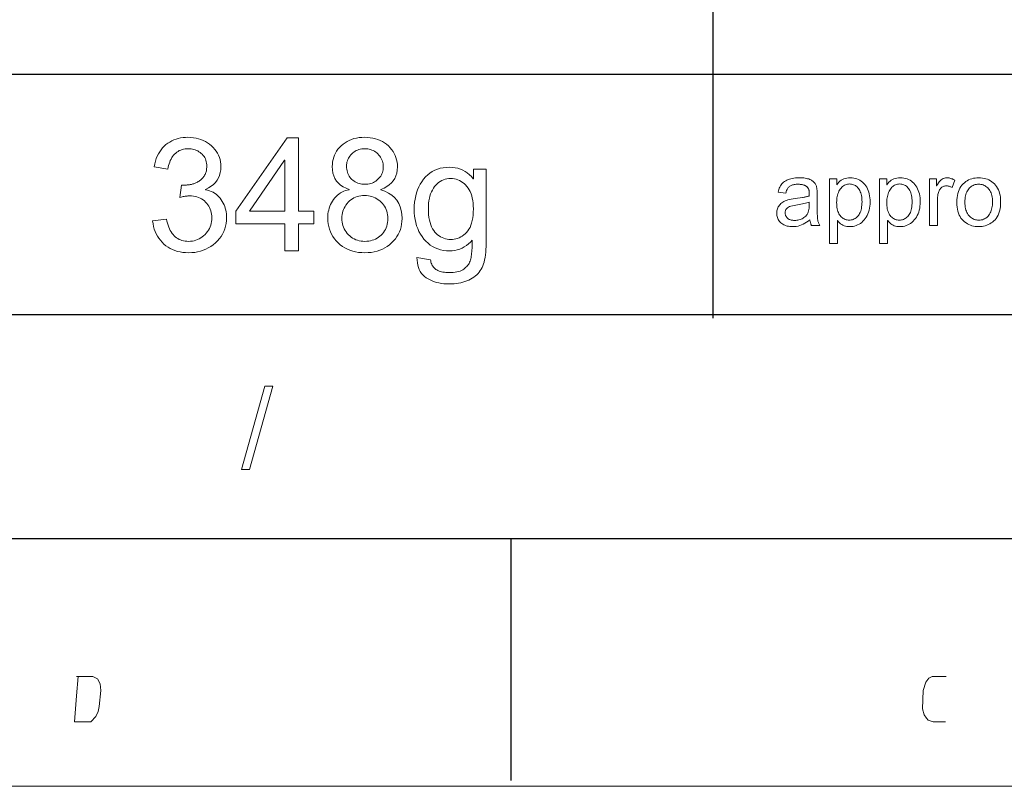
# Model space of a CAD drawing. Extents: x 0 to 841, y 0 to 594.
# Tile 28 of 69: x 653 to 714, y 5 to 52. Entities that reach past the tile are written whole.
import ezdxf

# ---------------------------------------------------------------- set-up
doc = ezdxf.new("R2010")
doc.units = 0

msp = doc.modelspace()

# ---------------------------------------------------------------- linework, layer by layer
at = {"color": 7, "lineweight": 25}
for p, q in [((695.507, 79.821), (695.507, 33.648)), ((596.265, 48.777), (821, 48.777)), ((458.29, 33.882), (821, 33.882)), ((20, 20), (821, 20)), ((458.29, 20), (821, 20)), ((460.781, 20), (821, 20)), ((631, 20), (821, 20))]:
    msp.add_line(p, q, dxfattribs=at)
at = {"color": 7, "lineweight": 25, "ltscale": 0.375}
msp.add_line((683, 20), (683, 5), dxfattribs=at)
at = {"lineweight": 15}
msp.add_line((5, 4.631), (836, 4.631), dxfattribs=at)
at = {"color": 7, "lineweight": 13}
for points in [[(664.057, 41.608), (664.183, 41.579), (664.304, 41.543), (664.418, 41.499), (664.525, 41.448), (664.627, 41.389), (664.722, 41.322), (664.81, 41.248), (664.893, 41.166), (664.968, 41.077), (665.038, 40.98), (665.101, 40.878), (665.157, 40.775), (665.207, 40.67), (665.25, 40.563), (665.287, 40.454), (665.317, 40.343), (665.34, 40.231), (665.357, 40.117), (665.366, 40.001), (665.37, 39.884), (665.363, 39.696), (665.342, 39.516), (665.307, 39.342), (665.259, 39.175), (665.196, 39.014), (665.12, 38.861), (665.029, 38.714), (664.925, 38.574), (664.807, 38.441), (664.675, 38.315), (664.533, 38.199), (664.386, 38.094), (664.234, 38.002), (664.075, 37.923), (663.912, 37.855), (663.742, 37.8), (663.568, 37.757), (663.388, 37.726), (663.202, 37.708), (663.011, 37.702), (662.829, 37.707), (662.653, 37.723), (662.484, 37.75), (662.322, 37.788), (662.166, 37.837), (662.016, 37.896), (661.873, 37.966), (661.737, 38.047), (661.607, 38.139), (661.483, 38.241), (661.368, 38.353), (661.262, 38.471), (661.167, 38.596), (661.082, 38.729), (661.007, 38.868), (660.942, 39.014), (660.886, 39.168), (660.841, 39.328), (660.806, 39.495), (660.781, 39.669), (661.641, 39.788), (661.669, 39.653), (661.701, 39.525), (661.737, 39.404), (661.778, 39.29), (661.823, 39.183), (661.872, 39.083), (661.925, 38.99), (661.983, 38.904), (662.045, 38.825), (662.111, 38.752), (662.181, 38.687), (662.256, 38.628), (662.335, 38.577), (662.419, 38.532), (662.507, 38.494), (662.599, 38.463), (662.695, 38.439), (662.796, 38.422), (662.901, 38.412), (663.011, 38.408), (663.13, 38.413), (663.244, 38.425), (663.355, 38.446), (663.463, 38.476), (663.567, 38.514), (663.667, 38.561), (663.763, 38.616), (663.856, 38.679), (663.945, 38.751), (664.03, 38.831), (664.11, 38.917), (664.181, 39.008), (664.244, 39.102), (664.298, 39.199), (664.344, 39.301), (664.381, 39.406), (664.411, 39.515), (664.432, 39.628), (664.444, 39.744), (664.448, 39.865), (664.444, 39.98), (664.433, 40.092), (664.414, 40.199), (664.388, 40.303), (664.353, 40.402), (664.312, 40.497), (664.262, 40.589), (664.205, 40.676), (664.141, 40.76), (664.069, 40.839), (663.99, 40.912), (663.908, 40.978), (663.82, 41.036), (663.728, 41.086), (663.631, 41.129), (663.53, 41.164), (663.424, 41.191), (663.313, 41.21), (663.198, 41.222), (663.078, 41.226), (663.027, 41.225), (662.974, 41.222), (662.919, 41.217), (662.862, 41.211), (662.802, 41.203), (662.74, 41.193), (662.676, 41.181), (662.61, 41.168), (662.542, 41.152), (662.471, 41.135), (662.572, 41.889), (662.639, 41.89), (662.703, 41.891), (662.765, 41.892), (662.824, 41.895), (662.88, 41.898), (662.933, 41.901), (662.983, 41.906), (663.03, 41.911), (663.075, 41.916), (663.116, 41.923), (663.157, 41.93), (663.198, 41.94), (663.241, 41.951), (663.284, 41.965), (663.329, 41.98), (663.374, 41.997), (663.42, 42.016), (663.467, 42.037), (663.516, 42.06), (663.565, 42.085), (663.614, 42.112), (663.661, 42.141), (663.706, 42.173), (663.75, 42.206), (663.792, 42.242), (663.832, 42.28), (663.87, 42.321), (663.907, 42.363), (663.942, 42.408), (663.976, 42.455), (664.006, 42.505), (664.034, 42.556), (664.058, 42.61), (664.079, 42.667), (664.097, 42.726), (664.112, 42.787), (664.123, 42.85), (664.131, 42.916), (664.136, 42.984), (664.138, 43.054), (664.134, 43.156), (664.124, 43.253), (664.107, 43.346), (664.082, 43.433), (664.051, 43.516), (664.013, 43.595), (663.968, 43.668), (663.916, 43.737), (663.857, 43.802), (663.792, 43.861), (663.721, 43.916), (663.649, 43.965), (663.574, 44.008), (663.498, 44.045), (663.419, 44.076), (663.338, 44.102), (663.254, 44.122), (663.169, 44.136), (663.082, 44.145), (662.992, 44.148), (662.89, 44.145), (662.791, 44.135), (662.697, 44.118), (662.606, 44.095), (662.52, 44.066), (662.437, 44.029), (662.358, 43.986), (662.283, 43.937), (662.212, 43.881), (662.144, 43.818), (662.081, 43.75), (662.023, 43.675), (661.97, 43.595), (661.921, 43.51), (661.878, 43.419), (661.839, 43.322), (661.805, 43.219), (661.775, 43.111), (661.751, 42.997), (661.731, 42.878), (660.872, 43.035), (660.909, 43.213), (660.955, 43.382), (661.008, 43.541), (661.07, 43.692), (661.14, 43.833), (661.218, 43.965), (661.304, 44.088), (661.397, 44.201), (661.499, 44.306), (661.61, 44.401), (661.726, 44.487), (661.847, 44.564), (661.972, 44.632), (662.102, 44.691), (662.236, 44.741), (662.374, 44.782), (662.517, 44.814), (662.665, 44.836), (662.816, 44.85), (662.973, 44.855), (663.145, 44.849), (663.311, 44.833), (663.471, 44.807), (663.626, 44.77), (663.774, 44.723), (663.917, 44.665), (664.055, 44.596), (664.186, 44.517), (664.312, 44.427), (664.432, 44.327), (664.543, 44.219), (664.642, 44.106), (664.73, 43.989), (664.806, 43.867), (664.87, 43.74), (664.923, 43.609), (664.964, 43.472), (664.993, 43.331), (665.011, 43.186), (665.016, 43.035), (665.007, 42.845), (664.978, 42.666), (664.93, 42.497), (664.863, 42.34), (664.776, 42.194), (664.671, 42.058), (664.546, 41.934), (664.402, 41.821), (664.239, 41.718), (664.057, 41.627)], [(670.775, 39.492), (669.83, 39.492), (669.83, 37.821), (668.97, 37.821), (668.97, 39.492), (665.938, 39.492), (665.938, 40.285), (669.123, 44.821), (669.83, 44.821), (669.83, 40.285), (670.775, 40.285)], [(674.934, 41.608), (675.183, 41.514), (675.407, 41.402), (675.604, 41.27), (675.774, 41.119), (675.919, 40.95), (676.037, 40.761), (676.129, 40.554), (676.195, 40.327), (676.234, 40.082), (676.247, 39.817), (676.241, 39.64), (676.221, 39.468), (676.189, 39.302), (676.144, 39.142), (676.086, 38.989), (676.015, 38.841), (675.931, 38.699), (675.834, 38.563), (675.725, 38.432), (675.602, 38.308), (675.47, 38.193), (675.33, 38.09), (675.183, 37.999), (675.028, 37.92), (674.866, 37.853), (674.697, 37.799), (674.52, 37.756), (674.336, 37.726), (674.144, 37.708), (673.945, 37.702), (673.745, 37.708), (673.552, 37.726), (673.367, 37.757), (673.189, 37.8), (673.019, 37.855), (672.856, 37.922), (672.701, 38.001), (672.554, 38.093), (672.414, 38.197), (672.281, 38.313), (672.159, 38.438), (672.05, 38.57), (671.954, 38.708), (671.87, 38.852), (671.8, 39.002), (671.742, 39.158), (671.697, 39.321), (671.665, 39.49), (671.646, 39.665), (671.639, 39.846), (671.643, 39.977), (671.654, 40.105), (671.672, 40.229), (671.697, 40.35), (671.729, 40.468), (671.769, 40.582), (671.816, 40.693), (671.87, 40.801), (671.931, 40.905), (672, 41.006), (672.074, 41.101), (672.154, 41.189), (672.239, 41.269), (672.328, 41.341), (672.423, 41.405), (672.523, 41.461), (672.627, 41.509), (672.737, 41.55), (672.852, 41.583), (672.971, 41.608), (672.971, 41.627), (672.772, 41.699), (672.593, 41.787), (672.436, 41.891), (672.299, 42.01), (672.184, 42.144), (672.089, 42.293), (672.016, 42.458), (671.963, 42.638), (671.931, 42.834), (671.921, 43.045), (671.927, 43.197), (671.943, 43.344), (671.971, 43.486), (672.01, 43.623), (672.059, 43.755), (672.12, 43.881), (672.192, 44.003), (672.275, 44.119), (672.37, 44.23), (672.475, 44.337), (672.589, 44.435), (672.71, 44.523), (672.838, 44.601), (672.973, 44.668), (673.115, 44.725), (673.263, 44.772), (673.419, 44.808), (673.581, 44.834), (673.75, 44.849), (673.926, 44.855), (674.105, 44.849), (674.277, 44.833), (674.442, 44.806), (674.6, 44.769), (674.751, 44.721), (674.894, 44.662), (675.031, 44.593), (675.161, 44.512), (675.284, 44.421), (675.399, 44.32), (675.506, 44.211), (675.601, 44.097), (675.686, 43.979), (675.759, 43.856), (675.82, 43.729), (675.871, 43.597), (675.91, 43.461), (675.938, 43.32), (675.955, 43.175), (675.961, 43.026), (675.95, 42.826), (675.919, 42.64), (675.868, 42.467), (675.796, 42.307), (675.704, 42.16), (675.591, 42.027), (675.457, 41.907), (675.303, 41.8), (675.129, 41.707), (674.934, 41.627)], [(673.945, 41.947), (674.04, 41.95), (674.132, 41.959), (674.221, 41.974), (674.307, 41.996), (674.389, 42.024), (674.468, 42.058), (674.545, 42.098), (674.618, 42.144), (674.688, 42.196), (674.755, 42.255), (674.817, 42.318), (674.873, 42.384), (674.922, 42.453), (674.964, 42.526), (675, 42.601), (675.03, 42.68), (675.052, 42.762), (675.069, 42.847), (675.079, 42.935), (675.082, 43.026), (675.079, 43.119), (675.069, 43.209), (675.052, 43.296), (675.029, 43.38), (674.999, 43.462), (674.962, 43.54), (674.919, 43.615), (674.87, 43.687), (674.813, 43.757), (674.75, 43.823), (674.682, 43.885), (674.611, 43.94), (674.537, 43.989), (674.461, 44.031), (674.381, 44.067), (674.298, 44.096), (674.212, 44.119), (674.123, 44.135), (674.031, 44.145), (673.936, 44.148), (673.839, 44.145), (673.746, 44.135), (673.656, 44.119), (673.57, 44.097), (673.487, 44.068), (673.408, 44.033), (673.332, 43.991), (673.259, 43.943), (673.19, 43.889), (673.124, 43.828), (673.063, 43.763), (673.009, 43.695), (672.961, 43.626), (672.919, 43.554), (672.884, 43.479), (672.855, 43.403), (672.833, 43.324), (672.817, 43.243), (672.807, 43.159), (672.804, 43.074), (672.808, 42.972), (672.818, 42.874), (672.834, 42.781), (672.857, 42.692), (672.887, 42.607), (672.923, 42.527), (672.966, 42.451), (673.015, 42.38), (673.071, 42.313), (673.134, 42.25), (673.201, 42.192), (673.272, 42.141), (673.345, 42.095), (673.422, 42.056), (673.501, 42.022), (673.584, 41.995), (673.67, 41.974), (673.759, 41.959), (673.851, 41.95)], [(668.97, 40.285), (668.97, 43.446), (668.951, 43.446), (666.778, 40.285)], [(681.471, 38.504), (681.469, 38.294), (681.462, 38.094), (681.451, 37.906), (681.436, 37.728), (681.417, 37.562), (681.393, 37.406), (681.365, 37.261), (681.333, 37.127), (681.297, 37.004), (681.256, 36.892), (681.21, 36.788), (681.157, 36.689), (681.097, 36.594), (681.031, 36.504), (680.957, 36.419), (680.878, 36.339), (680.791, 36.263), (680.698, 36.192), (680.598, 36.126), (680.492, 36.064), (680.38, 36.008), (680.264, 35.957), (680.143, 35.913), (680.018, 35.875), (679.889, 35.842), (679.756, 35.815), (679.618, 35.795), (679.476, 35.78), (679.329, 35.771), (679.179, 35.768), (679.01, 35.772), (678.846, 35.783), (678.689, 35.802), (678.537, 35.829), (678.391, 35.863), (678.251, 35.905), (678.116, 35.955), (677.987, 36.012), (677.864, 36.077), (677.746, 36.15), (677.637, 36.231), (677.54, 36.322), (677.454, 36.423), (677.38, 36.533), (677.317, 36.654), (677.265, 36.784), (677.225, 36.923), (677.196, 37.073), (677.179, 37.232), (677.173, 37.401), (678.009, 37.272), (678.021, 37.194), (678.038, 37.12), (678.059, 37.049), (678.086, 36.983), (678.117, 36.921), (678.153, 36.863), (678.194, 36.809), (678.24, 36.759), (678.29, 36.713), (678.346, 36.67), (678.406, 36.632), (678.471, 36.598), (678.541, 36.568), (678.616, 36.542), (678.696, 36.52), (678.781, 36.502), (678.87, 36.488), (678.965, 36.478), (679.065, 36.472), (679.169, 36.47), (679.299, 36.473), (679.422, 36.481), (679.538, 36.494), (679.647, 36.513), (679.748, 36.538), (679.843, 36.568), (679.93, 36.603), (680.01, 36.644), (680.082, 36.69), (680.148, 36.742), (680.208, 36.798), (680.263, 36.856), (680.313, 36.916), (680.358, 36.979), (680.398, 37.044), (680.434, 37.112), (680.464, 37.182), (680.49, 37.254), (680.511, 37.329), (680.528, 37.406), (680.541, 37.487), (680.553, 37.574), (680.563, 37.667), (680.572, 37.766), (680.58, 37.871), (680.586, 37.982), (680.591, 38.099), (680.594, 38.222), (680.596, 38.35), (680.597, 38.485), (680.482, 38.359), (680.362, 38.246), (680.236, 38.146), (680.103, 38.06), (679.965, 37.987), (679.822, 37.927), (679.672, 37.881), (679.517, 37.848), (679.355, 37.828), (679.188, 37.821), (678.995, 37.828), (678.809, 37.85), (678.63, 37.887), (678.46, 37.938), (678.297, 38.004), (678.142, 38.084), (677.995, 38.179), (677.856, 38.289), (677.724, 38.413), (677.601, 38.552), (677.487, 38.702), (677.385, 38.859), (677.295, 39.024), (677.217, 39.197), (677.151, 39.378), (677.097, 39.566), (677.055, 39.762), (677.025, 39.965), (677.007, 40.176), (677.001, 40.395), (677.007, 40.615), (677.025, 40.827), (677.054, 41.032), (677.095, 41.229), (677.147, 41.419), (677.211, 41.602), (677.287, 41.777), (677.374, 41.944), (677.473, 42.104), (677.584, 42.257), (677.705, 42.399), (677.835, 42.525), (677.974, 42.637), (678.122, 42.734), (678.279, 42.816), (678.445, 42.883), (678.619, 42.935), (678.803, 42.972), (678.996, 42.994), (679.198, 43.002), (679.374, 42.995), (679.544, 42.973), (679.706, 42.937), (679.863, 42.887), (680.012, 42.822), (680.155, 42.742), (680.291, 42.649), (680.42, 42.54), (680.543, 42.418), (680.659, 42.281), (680.678, 42.281), (680.678, 42.887), (681.471, 42.887)], [(679.27, 38.523), (679.378, 38.527), (679.484, 38.541), (679.588, 38.562), (679.689, 38.593), (679.788, 38.632), (679.884, 38.68), (679.977, 38.737), (680.069, 38.803), (680.157, 38.877), (680.244, 38.96), (680.324, 39.053), (680.397, 39.158), (680.46, 39.275), (680.516, 39.404), (680.562, 39.544), (680.601, 39.697), (680.63, 39.861), (680.652, 40.036), (680.664, 40.224), (680.669, 40.423), (680.664, 40.601), (680.652, 40.769), (680.632, 40.93), (680.604, 41.082), (680.567, 41.225), (680.522, 41.36), (680.47, 41.487), (680.409, 41.605), (680.34, 41.714), (680.263, 41.815), (680.18, 41.907), (680.093, 41.99), (680.002, 42.063), (679.907, 42.126), (679.809, 42.179), (679.707, 42.222), (679.601, 42.256), (679.491, 42.281), (679.377, 42.295), (679.26, 42.3), (679.14, 42.295), (679.025, 42.28), (678.914, 42.255), (678.807, 42.221), (678.706, 42.176), (678.608, 42.121), (678.515, 42.057), (678.427, 41.982), (678.344, 41.898), (678.264, 41.803), (678.191, 41.7), (678.126, 41.59), (678.068, 41.472), (678.018, 41.347), (677.976, 41.215), (677.942, 41.075), (677.915, 40.928), (677.895, 40.774), (677.884, 40.612), (677.88, 40.443), (677.884, 40.248), (677.896, 40.065), (677.916, 39.892), (677.945, 39.73), (677.981, 39.579), (678.025, 39.438), (678.078, 39.309), (678.138, 39.19), (678.207, 39.081), (678.284, 38.984), (678.366, 38.896), (678.452, 38.818), (678.542, 38.749), (678.635, 38.689), (678.732, 38.638), (678.832, 38.597), (678.936, 38.565), (679.044, 38.541), (679.155, 38.528)], [(702.149, 39.387), (701.633, 39.387), (701.619, 39.415), (701.606, 39.445), (701.594, 39.477), (701.583, 39.51), (701.572, 39.545), (701.563, 39.582), (701.554, 39.62), (701.546, 39.66), (701.539, 39.701), (701.532, 39.745), (701.433, 39.664), (701.332, 39.592), (701.229, 39.528), (701.124, 39.472), (701.019, 39.426), (700.911, 39.387), (700.802, 39.357), (700.691, 39.336), (700.579, 39.323), (700.465, 39.319), (700.376, 39.321), (700.29, 39.328), (700.208, 39.34), (700.13, 39.356), (700.055, 39.376), (699.985, 39.402), (699.919, 39.431), (699.856, 39.466), (699.797, 39.505), (699.742, 39.548), (699.692, 39.596), (699.647, 39.646), (699.607, 39.699), (699.573, 39.755), (699.544, 39.814), (699.52, 39.876), (699.501, 39.941), (699.488, 40.009), (699.48, 40.08), (699.478, 40.154), (699.48, 40.225), (699.488, 40.293), (699.501, 40.359), (699.518, 40.422), (699.541, 40.483), (699.57, 40.541), (699.603, 40.596), (699.641, 40.649), (699.684, 40.7), (699.733, 40.748), (699.788, 40.793), (699.85, 40.835), (699.92, 40.873), (699.997, 40.909), (700.082, 40.942), (700.174, 40.971), (700.274, 40.997), (700.381, 41.02), (700.496, 41.04), (700.618, 41.057), (701.077, 41.125), (701.127, 41.134), (701.176, 41.143), (701.222, 41.152), (701.267, 41.161), (701.311, 41.171), (701.352, 41.181), (701.392, 41.192), (701.429, 41.203), (701.465, 41.215), (701.5, 41.226), (701.499, 41.269), (701.499, 41.31), (701.498, 41.347), (701.497, 41.382), (701.496, 41.415), (701.495, 41.445), (701.493, 41.472), (701.491, 41.497), (701.488, 41.519), (701.486, 41.539), (701.483, 41.557), (701.478, 41.576), (701.473, 41.594), (701.466, 41.613), (701.459, 41.632), (701.45, 41.651), (701.441, 41.67), (701.43, 41.689), (701.418, 41.709), (701.405, 41.728), (701.391, 41.748), (701.375, 41.766), (701.358, 41.784), (701.339, 41.801), (701.318, 41.817), (701.296, 41.833), (701.272, 41.847), (701.247, 41.861), (701.22, 41.874), (701.191, 41.887), (701.161, 41.898), (701.128, 41.908), (701.094, 41.917), (701.057, 41.925), (701.019, 41.932), (700.978, 41.937), (700.935, 41.941), (700.891, 41.944), (700.844, 41.946), (700.796, 41.947), (700.734, 41.946), (700.674, 41.942), (700.618, 41.936), (700.563, 41.928), (700.512, 41.917), (700.463, 41.904), (700.417, 41.889), (700.374, 41.872), (700.333, 41.852), (700.295, 41.829), (700.259, 41.804), (700.226, 41.774), (700.195, 41.741), (700.166, 41.703), (700.14, 41.662), (700.116, 41.616), (700.094, 41.566), (700.074, 41.512), (700.057, 41.455), (700.042, 41.393), (699.562, 41.456), (699.581, 41.542), (699.604, 41.625), (699.632, 41.703), (699.665, 41.776), (699.703, 41.845), (699.747, 41.91), (699.795, 41.97), (699.848, 42.026), (699.906, 42.077), (699.969, 42.124), (700.037, 42.167), (700.11, 42.205), (700.187, 42.238), (700.27, 42.267), (700.358, 42.292), (700.45, 42.312), (700.547, 42.328), (700.65, 42.339), (700.757, 42.346), (700.869, 42.348), (700.971, 42.346), (701.067, 42.342), (701.157, 42.334), (701.242, 42.323), (701.321, 42.309), (701.395, 42.292), (701.463, 42.272), (701.526, 42.249), (701.583, 42.223), (701.635, 42.194), (701.682, 42.162), (701.725, 42.129), (701.764, 42.095), (701.8, 42.06), (701.832, 42.023), (701.86, 41.986), (701.884, 41.946), (701.905, 41.906), (701.922, 41.864), (701.935, 41.821), (701.945, 41.776), (701.955, 41.729), (701.963, 41.679), (701.97, 41.626), (701.977, 41.572), (701.982, 41.514), (701.986, 41.454), (701.988, 41.392), (701.99, 41.327), (701.991, 41.259), (701.991, 40.599), (701.991, 40.482), (701.992, 40.374), (701.993, 40.273), (701.994, 40.18), (701.996, 40.095), (701.999, 40.018), (702.002, 39.949), (702.005, 39.888), (702.009, 39.835), (702.014, 39.79), (702.019, 39.749), (702.027, 39.708), (702.036, 39.667), (702.047, 39.627), (702.059, 39.586), (702.074, 39.546), (702.09, 39.506), (702.108, 39.466), (702.127, 39.427)], [(703.21, 41.909), (703.268, 41.992), (703.332, 42.067), (703.4, 42.133), (703.475, 42.19), (703.555, 42.238), (703.64, 42.278), (703.731, 42.308), (703.828, 42.33), (703.93, 42.343), (704.037, 42.348), (704.149, 42.344), (704.255, 42.331), (704.358, 42.311), (704.455, 42.282), (704.547, 42.244), (704.635, 42.199), (704.718, 42.145), (704.796, 42.083), (704.869, 42.013), (704.937, 41.934), (705, 41.849), (705.056, 41.759), (705.106, 41.664), (705.149, 41.564), (705.185, 41.459), (705.215, 41.349), (705.238, 41.233), (705.254, 41.113), (705.264, 40.988), (705.268, 40.858), (705.264, 40.72), (705.253, 40.587), (705.235, 40.46), (705.209, 40.339), (705.176, 40.224), (705.136, 40.115), (705.088, 40.011), (705.034, 39.913), (704.971, 39.821), (704.902, 39.735), (704.827, 39.656), (704.749, 39.585), (704.668, 39.523), (704.583, 39.469), (704.495, 39.423), (704.403, 39.386), (704.309, 39.357), (704.21, 39.336), (704.109, 39.323), (704.004, 39.319), (703.913, 39.323), (703.825, 39.334), (703.741, 39.353), (703.661, 39.379), (703.584, 39.412), (703.511, 39.453), (703.442, 39.501), (703.376, 39.557), (703.315, 39.62), (703.257, 39.69), (703.243, 39.69), (703.243, 38.274), (702.752, 38.274), (702.752, 42.282), (703.199, 42.282), (703.199, 41.909)], [(706.318, 41.909), (706.376, 41.992), (706.439, 42.067), (706.508, 42.133), (706.583, 42.19), (706.663, 42.238), (706.748, 42.278), (706.839, 42.308), (706.935, 42.33), (707.037, 42.343), (707.145, 42.348), (707.256, 42.344), (707.363, 42.331), (707.465, 42.311), (707.563, 42.282), (707.655, 42.244), (707.743, 42.199), (707.826, 42.145), (707.904, 42.083), (707.977, 42.013), (708.045, 41.934), (708.108, 41.849), (708.164, 41.759), (708.214, 41.664), (708.256, 41.564), (708.293, 41.459), (708.323, 41.349), (708.346, 41.233), (708.362, 41.113), (708.372, 40.988), (708.375, 40.858), (708.372, 40.72), (708.361, 40.587), (708.342, 40.46), (708.317, 40.339), (708.284, 40.224), (708.244, 40.115), (708.196, 40.011), (708.141, 39.913), (708.079, 39.821), (708.01, 39.735), (707.935, 39.656), (707.857, 39.585), (707.775, 39.523), (707.691, 39.469), (707.602, 39.423), (707.511, 39.386), (707.416, 39.357), (707.318, 39.336), (707.217, 39.323), (707.112, 39.319), (707.021, 39.323), (706.933, 39.334), (706.849, 39.353), (706.768, 39.379), (706.692, 39.412), (706.619, 39.453), (706.55, 39.501), (706.484, 39.557), (706.422, 39.62), (706.364, 39.69), (706.351, 39.69), (706.351, 38.274), (705.86, 38.274), (705.86, 42.282), (706.307, 42.282), (706.307, 41.909)], [(710.523, 42.192), (710.354, 41.739), (710.317, 41.76), (710.281, 41.778), (710.245, 41.794), (710.209, 41.807), (710.173, 41.819), (710.137, 41.829), (710.102, 41.836), (710.066, 41.841), (710.031, 41.845), (709.996, 41.846), (709.942, 41.843), (709.891, 41.836), (709.843, 41.824), (709.797, 41.806), (709.754, 41.784), (709.714, 41.757), (709.676, 41.725), (709.641, 41.688), (709.608, 41.646), (709.579, 41.599), (709.552, 41.547), (709.528, 41.492), (709.506, 41.433), (709.488, 41.37), (709.472, 41.302), (709.459, 41.231), (709.45, 41.156), (709.442, 41.077), (709.438, 40.994), (709.437, 40.907), (709.437, 39.387), (708.946, 39.387), (708.946, 42.282), (709.393, 42.282), (709.393, 41.846), (709.404, 41.846), (709.452, 41.941), (709.504, 42.026), (709.558, 42.102), (709.615, 42.167), (709.675, 42.222), (709.738, 42.267), (709.803, 42.303), (709.872, 42.328), (709.943, 42.343), (710.018, 42.348), (710.068, 42.346), (710.118, 42.342), (710.169, 42.334), (710.219, 42.323), (710.27, 42.309), (710.32, 42.292), (710.371, 42.272), (710.421, 42.248), (710.472, 42.222)], [(712.002, 42.348), (712.117, 42.344), (712.228, 42.333), (712.335, 42.313), (712.439, 42.287), (712.538, 42.252), (712.633, 42.21), (712.725, 42.161), (712.812, 42.103), (712.895, 42.038), (712.974, 41.966), (713.048, 41.886), (713.113, 41.8), (713.171, 41.708), (713.221, 41.609), (713.264, 41.503), (713.299, 41.392), (713.326, 41.273), (713.345, 41.149), (713.356, 41.017), (713.36, 40.88), (713.356, 40.714), (713.344, 40.558), (713.323, 40.413), (713.294, 40.277), (713.256, 40.151), (713.21, 40.035), (713.156, 39.93), (713.093, 39.834), (713.022, 39.748), (712.943, 39.672), (712.858, 39.605), (712.772, 39.545), (712.683, 39.492), (712.592, 39.446), (712.499, 39.407), (712.404, 39.376), (712.306, 39.351), (712.207, 39.333), (712.105, 39.323), (712.002, 39.319), (711.893, 39.323), (711.788, 39.334), (711.685, 39.352), (711.586, 39.377), (711.489, 39.41), (711.395, 39.45), (711.305, 39.497), (711.217, 39.551), (711.131, 39.613), (711.049, 39.682), (710.973, 39.759), (710.904, 39.844), (710.843, 39.938), (710.791, 40.04), (710.746, 40.151), (710.71, 40.271), (710.682, 40.399), (710.662, 40.535), (710.649, 40.68), (710.645, 40.833), (710.649, 40.982), (710.661, 41.124), (710.681, 41.257), (710.708, 41.382), (710.743, 41.5), (710.786, 41.61), (710.837, 41.713), (710.895, 41.807), (710.961, 41.894), (711.036, 41.973), (711.116, 42.044), (711.199, 42.108), (711.286, 42.164), (711.377, 42.213), (711.472, 42.254), (711.571, 42.288), (711.673, 42.314), (711.779, 42.333), (711.888, 42.344)], [(703.971, 39.723), (704.039, 39.726), (704.104, 39.734), (704.167, 39.749), (704.228, 39.769), (704.286, 39.794), (704.341, 39.826), (704.395, 39.863), (704.446, 39.905), (704.494, 39.954), (704.54, 40.008), (704.583, 40.068), (704.621, 40.133), (704.655, 40.204), (704.684, 40.281), (704.709, 40.363), (704.729, 40.451), (704.745, 40.544), (704.757, 40.643), (704.763, 40.748), (704.766, 40.858), (704.763, 40.962), (704.757, 41.061), (704.746, 41.155), (704.731, 41.244), (704.711, 41.329), (704.687, 41.408), (704.659, 41.483), (704.627, 41.552), (704.59, 41.617), (704.549, 41.677), (704.504, 41.731), (704.457, 41.78), (704.408, 41.823), (704.356, 41.86), (704.301, 41.891), (704.245, 41.917), (704.185, 41.937), (704.124, 41.952), (704.06, 41.96), (703.993, 41.963), (703.925, 41.96), (703.859, 41.95), (703.795, 41.934), (703.734, 41.912), (703.675, 41.883), (703.619, 41.848), (703.565, 41.807), (703.514, 41.759), (703.465, 41.704), (703.419, 41.644), (703.376, 41.578), (703.338, 41.509), (703.304, 41.435), (703.275, 41.358), (703.25, 41.278), (703.23, 41.193), (703.214, 41.105), (703.203, 41.013), (703.196, 40.917), (703.194, 40.817), (703.196, 40.712), (703.203, 40.612), (703.213, 40.518), (703.228, 40.429), (703.248, 40.344), (703.271, 40.265), (703.299, 40.192), (703.332, 40.123), (703.368, 40.06), (703.409, 40.001), (703.454, 39.948), (703.501, 39.901), (703.551, 39.859), (703.603, 39.823), (703.658, 39.793), (703.715, 39.767), (703.775, 39.748), (703.838, 39.734), (703.904, 39.726)], [(707.079, 39.723), (707.147, 39.726), (707.212, 39.734), (707.275, 39.749), (707.335, 39.769), (707.393, 39.794), (707.449, 39.826), (707.502, 39.863), (707.553, 39.905), (707.602, 39.954), (707.648, 40.008), (707.691, 40.068), (707.729, 40.133), (707.763, 40.204), (707.792, 40.281), (707.817, 40.363), (707.837, 40.451), (707.853, 40.544), (707.864, 40.643), (707.871, 40.748), (707.873, 40.858), (707.871, 40.962), (707.865, 41.061), (707.854, 41.155), (707.839, 41.244), (707.819, 41.329), (707.795, 41.408), (707.767, 41.483), (707.734, 41.552), (707.698, 41.617), (707.656, 41.677), (707.612, 41.731), (707.565, 41.78), (707.515, 41.823), (707.463, 41.86), (707.409, 41.891), (707.352, 41.917), (707.293, 41.937), (707.232, 41.952), (707.168, 41.96), (707.101, 41.963), (707.033, 41.96), (706.966, 41.95), (706.903, 41.934), (706.842, 41.912), (706.783, 41.883), (706.727, 41.848), (706.673, 41.807), (706.622, 41.759), (706.573, 41.704), (706.527, 41.644), (706.484, 41.578), (706.446, 41.509), (706.412, 41.435), (706.383, 41.358), (706.358, 41.278), (706.338, 41.193), (706.322, 41.105), (706.311, 41.013), (706.304, 40.917), (706.302, 40.817), (706.304, 40.712), (706.31, 40.612), (706.321, 40.518), (706.336, 40.429), (706.356, 40.344), (706.379, 40.265), (706.407, 40.192), (706.44, 40.123), (706.476, 40.06), (706.517, 40.001), (706.562, 39.948), (706.609, 39.901), (706.658, 39.859), (706.711, 39.823), (706.766, 39.793), (706.823, 39.767), (706.883, 39.748), (706.946, 39.734), (707.011, 39.726)], [(712.002, 39.723), (712.084, 39.726), (712.162, 39.735), (712.235, 39.751), (712.305, 39.773), (712.371, 39.801), (712.433, 39.835), (712.491, 39.875), (712.545, 39.922), (712.594, 39.975), (712.64, 40.034), (712.681, 40.098), (712.719, 40.166), (712.751, 40.238), (712.78, 40.314), (712.804, 40.394), (712.823, 40.478), (712.839, 40.566), (712.85, 40.657), (712.856, 40.753), (712.858, 40.853), (712.856, 40.958), (712.848, 41.059), (712.836, 41.154), (712.819, 41.244), (712.797, 41.329), (712.769, 41.408), (712.737, 41.482), (712.7, 41.55), (712.658, 41.613), (712.611, 41.671), (712.561, 41.723), (712.508, 41.77), (712.453, 41.812), (712.395, 41.847), (712.335, 41.878), (712.273, 41.903), (712.209, 41.922), (712.142, 41.936), (712.073, 41.944), (712.002, 41.947), (711.928, 41.944), (711.857, 41.936), (711.789, 41.922), (711.724, 41.902), (711.661, 41.877), (711.601, 41.846), (711.544, 41.81), (711.489, 41.768), (711.437, 41.72), (711.388, 41.667), (711.342, 41.608), (711.301, 41.544), (711.265, 41.475), (711.234, 41.399), (711.208, 41.319), (711.186, 41.233), (711.169, 41.141), (711.157, 41.044), (711.15, 40.942), (711.148, 40.833), (711.15, 40.726), (711.157, 40.624), (711.169, 40.527), (711.187, 40.436), (711.209, 40.35), (711.235, 40.27), (711.267, 40.195), (711.304, 40.125), (711.345, 40.061), (711.392, 40.003), (711.442, 39.95), (711.494, 39.902), (711.549, 39.86), (711.607, 39.824), (711.666, 39.793), (711.728, 39.768), (711.793, 39.748), (711.86, 39.734), (711.93, 39.726)], [(673.945, 38.408), (674.065, 38.412), (674.18, 38.424), (674.291, 38.444), (674.399, 38.471), (674.502, 38.506), (674.601, 38.549), (674.696, 38.6), (674.787, 38.659), (674.875, 38.726), (674.958, 38.8), (675.035, 38.881), (675.104, 38.966), (675.165, 39.056), (675.218, 39.151), (675.262, 39.25), (675.299, 39.354), (675.327, 39.463), (675.347, 39.576), (675.36, 39.694), (675.364, 39.817), (675.359, 39.94), (675.347, 40.058), (675.326, 40.172), (675.297, 40.282), (675.259, 40.386), (675.213, 40.487), (675.159, 40.583), (675.096, 40.674), (675.025, 40.761), (674.946, 40.844), (674.86, 40.92), (674.771, 40.988), (674.679, 41.048), (674.582, 41.1), (674.482, 41.144), (674.378, 41.181), (674.271, 41.209), (674.16, 41.229), (674.045, 41.241), (673.926, 41.245), (673.804, 41.241), (673.686, 41.228), (673.572, 41.208), (673.463, 41.179), (673.359, 41.141), (673.26, 41.096), (673.165, 41.042), (673.075, 40.98), (672.99, 40.91), (672.909, 40.832), (672.835, 40.747), (672.768, 40.66), (672.71, 40.569), (672.659, 40.474), (672.616, 40.376), (672.58, 40.275), (672.553, 40.17), (672.534, 40.062), (672.522, 39.951), (672.518, 39.836), (672.522, 39.717), (672.534, 39.601), (672.554, 39.49), (672.582, 39.382), (672.619, 39.279), (672.663, 39.179), (672.716, 39.083), (672.776, 38.991), (672.845, 38.903), (672.921, 38.819), (673.004, 38.741), (673.091, 38.671), (673.183, 38.61), (673.279, 38.556), (673.379, 38.511), (673.484, 38.474), (673.593, 38.445), (673.706, 38.425), (673.824, 38.413)], [(701.5, 40.662), (701.5, 40.839), (701.421, 40.814), (701.339, 40.79), (701.253, 40.767), (701.164, 40.745), (701.072, 40.724), (700.976, 40.704), (700.877, 40.685), (700.774, 40.668), (700.668, 40.651), (700.558, 40.636), (700.452, 40.617), (700.358, 40.593), (700.274, 40.562), (700.202, 40.524), (700.141, 40.48), (700.091, 40.43), (700.052, 40.374), (700.024, 40.31), (700.007, 40.241), (700.002, 40.165), (700.003, 40.126), (700.008, 40.088), (700.015, 40.052), (700.026, 40.017), (700.039, 39.983), (700.056, 39.951), (700.075, 39.92), (700.098, 39.891), (700.123, 39.863), (700.152, 39.836), (700.183, 39.812), (700.217, 39.79), (700.253, 39.77), (700.293, 39.753), (700.334, 39.739), (700.379, 39.727), (700.426, 39.718), (700.476, 39.712), (700.528, 39.708), (700.583, 39.707), (700.654, 39.709), (700.724, 39.715), (700.793, 39.726), (700.859, 39.741), (700.924, 39.761), (700.987, 39.785), (701.049, 39.813), (701.108, 39.845), (701.166, 39.882), (701.223, 39.924), (701.275, 39.97), (701.322, 40.022), (701.364, 40.081), (701.4, 40.146), (701.43, 40.216), (701.455, 40.293), (701.475, 40.376), (701.488, 40.465), (701.497, 40.56)], [(668.235, 29.435), (666.789, 24.268), (666.294, 24.268), (667.741, 29.435)]]:
    msp.add_lwpolyline(points, close=True, dxfattribs=at)
for points in [[(655.927, 8.635), (656.943, 8.635), (657.258, 8.95), (657.397, 9.265), (657.467, 9.58), (657.573, 10.56), (657.537, 10.98), (657.362, 11.295), (657.083, 11.435), (656.068, 11.435)], [(656.172, 11.435), (656.068, 10.245), (655.927, 8.635)], [(709.95, 8.635), (709.18, 8.635), (708.865, 8.74), (708.76, 8.845), (708.62, 9.055), (708.515, 9.44), (708.55, 10.56), (708.725, 11.085), (708.9, 11.33), (709.11, 11.435), (709.985, 11.435)]]:
    msp.add_lwpolyline(points, dxfattribs=at)

doc.saveas('drawing.dxf')
